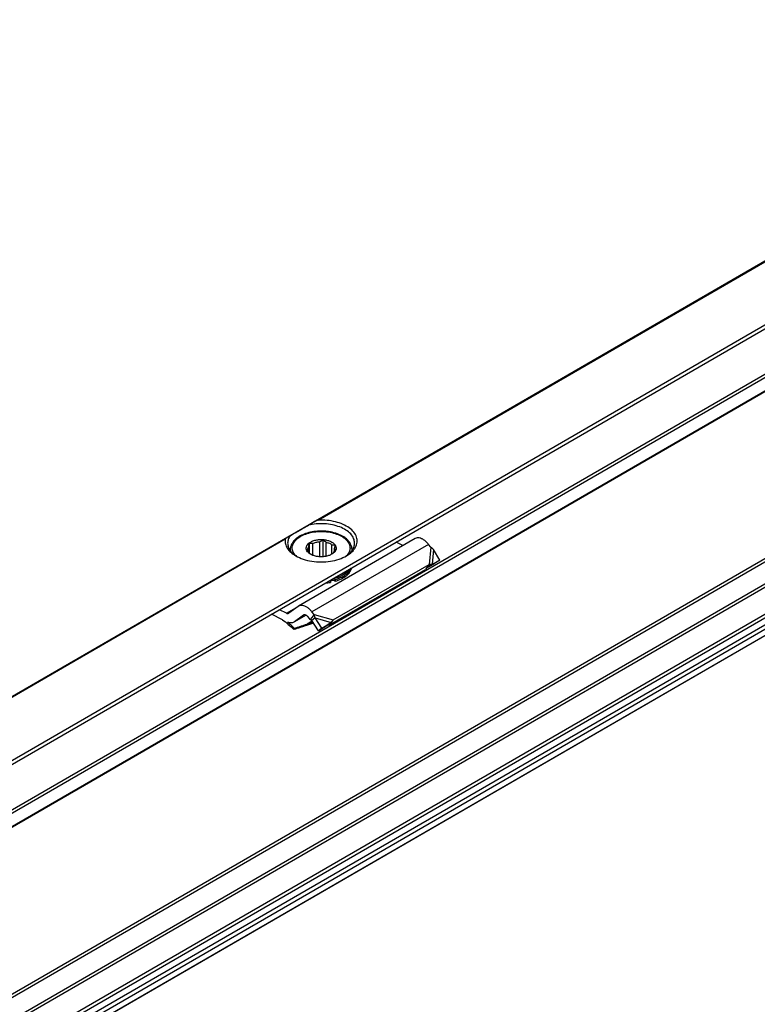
# Model space of a CAD drawing. Header units: millimetres. Extents: x -418 to 1025, y -151 to 443.
# Tile 19 of 52: x -281 to -245, y 349 to 397. Entities that reach past the tile are written whole.
import ezdxf

# ---------------------------------------------------------------- set-up
doc = ezdxf.new("R2010")
doc.units = ezdxf.units.MM

# ---------------------------------------------------------------- blocks, each defined once
blk = doc.blocks.new('SOPORTE_SV2__61', base_point=(-723.664, 603.762))
at = {"color": 7, "linetype": 'Continuous'}
for p, q in [((-423.103, 809.151), (-723.623, 635.217)), ((-716.5, 632.764), (-418.018, 805.518)), ((-706.028, 632.745), (-426.721, 794.401)), ((-425.621, 771.339), (-704.929, 609.683)), ((-522.739, 744.185), (-534.052, 737.637)), ((-533.052, 742.803), (-533.052, 743.437)), ((-533.002, 742.761), (-533.002, 743.763)), ((-532.665, 742.558), (-532.665, 743.726)), ((-532.004, 742.422), (-532.004, 743.883)), ((-531.666, 742.426), (-531.666, 744.079)), ((-531.378, 742.466), (-531.378, 743.833)), ((-530.814, 742.679), (-530.814, 743.58)), ((-530.575, 743.028), (-530.575, 743.242)), ((-523.925, 743.499), (-524.593, 743.834)), ((-521.235, 743.356), (-521.438, 743.615)), ((-534.862, 743.094), (-534.862, 743.023)), ((-533.149, 742.889), (-533.149, 743.028)), ((-528.862, 743.094), (-528.862, 743.023)), ((-520.359, 742.105), (-520.973, 743.125)), ((-530.693, 736.294), (-521.379, 741.684)), ((-521.599, 741.393), (-521.71, 741.247)), ((-521.611, 741.355), (-520.953, 741.703)), ((-521.379, 741.684), (-521.599, 741.393)), ((-521.451, 741.475), (-521.502, 741.44)), ((-521.095, 741.716), (-521.451, 741.475)), ((-521.095, 741.716), (-520.359, 742.105)), ((-520.359, 742.105), (-520.953, 741.703)), ((-531.059, 735.808), (-521.746, 741.199)), ((-521.71, 741.247), (-521.746, 741.199)), ((-530.962, 740.092), (-530.962, 739.929)), ((-530.5, 740.201), (-530.5, 740.038)), ((-534.099, 737.606), (-534.992, 736.947)), ((-535.607, 736.318), (-536.663, 736.849)), ((-535.235, 736.949), (-535.907, 737.286)), ((-533.321, 736.757), (-534.507, 736.071)), ((-533.567, 736.761), (-534.46, 736.102)), ((-532.915, 736.322), (-533.118, 736.581)), ((-532.768, 736.516), (-532.915, 736.322)), ((-532.549, 736.808), (-532.768, 736.516)), ((-532.549, 736.808), (-532.752, 737.067)), ((-532.61, 735.977), (-533.268, 735.765)), ((-533.213, 735.884), (-533.246, 735.812)), ((-533.213, 735.884), (-532.664, 736.061)), ((-532.641, 736.336), (-532.775, 736.235)), ((-532.132, 735.232), (-532.775, 736.235)), ((-532.44, 736.488), (-532.641, 736.336)), ((-531.797, 735.485), (-532.44, 736.488)), ((-532.132, 735.232), (-531.211, 735.802)), ((-531.797, 735.485), (-530.876, 736.055)), ((-530.876, 736.055), (-531.211, 735.802)), ((-530.913, 736.003), (-531.059, 735.808)), ((-530.693, 736.294), (-530.913, 736.003)), ((-534.466, 735.479), (-534.516, 735.355)), ((-531.797, 735.485), (-532.132, 735.232))]:
    blk.add_line(p, q, dxfattribs=at)
at = {"color": 3, "linetype": 'Continuous'}
for p, q in [((-716.7, 633.042), (-418.018, 805.912)), ((-706.128, 634.386), (-426.821, 796.042)), ((-705.987, 634.141), (-426.68, 795.797)), ((-705.987, 632.836), (-426.68, 794.492)), ((-532.441, 745.866), (-475.15, 779.025)), ((-532.145, 745.969), (-475.246, 778.901)), ((-426.821, 775.655), (-706.128, 613.999)), ((-426.68, 775.41), (-705.987, 613.754)), ((-426.68, 772.811), (-705.987, 611.155)), ((-426.476, 772.547), (-705.783, 610.891)), ((-425.369, 772.529), (-704.676, 610.873)), ((-425.178, 772.205), (-704.485, 610.549)), ((-425.592, 771.371), (-704.9, 609.715)), ((-453.208, 762.511), (-682.862, 629.593)), ((-453.686, 762.561), (-682.554, 630.098)), ((-535.254, 744.238), (-610.223, 700.848)), ((-535.35, 744.114), (-609.927, 700.951)), ((-521.438, 743.615), (-532.752, 737.067)), ((-521.235, 743.356), (-521.379, 741.684)), ((-520.973, 743.125), (-521.095, 741.716)), ((-535.235, 736.949), (-534.1, 737.605)), ((-533.324, 736.759), (-534.46, 736.102)), ((-533.567, 736.761), (-533.535, 736.78)), ((-532.549, 736.808), (-530.693, 736.294)), ((-533.246, 735.812), (-533.268, 735.765)), ((-532.73, 736.164), (-533.213, 735.884)), ((-532.44, 736.488), (-530.876, 736.055))]:
    blk.add_line(p, q, dxfattribs=at)
at = {"color": 7, "linetype": 'Continuous'}
for points, knots in [([(-534.867, 744.463), (-534.804, 744.499), (-534.662, 744.581), (-534.427, 744.718), (-534.147, 744.88), (-533.827, 745.065), (-533.473, 745.269), (-533.227, 745.412), (-533.099, 745.486)], [0, 0, 0, 0, 0.21784, 0.49188, 0.81738, 1.188711, 1.599453, 2.042502, 2.042502, 2.042502, 2.042502]), ([(-532.441, 745.866), (-532.497, 745.834), (-532.608, 745.77), (-532.773, 745.674), (-532.937, 745.58), (-533.045, 745.517), (-533.099, 745.486)], [0, 0, 0, 0, 0.193132, 0.3830345, 0.5733254, 0.7596897, 0.7596897, 0.7596897, 0.7596897]), ([(-528.612, 743.746), (-528.632, 743.903), (-528.676, 744.232), (-528.996, 744.67), (-529.461, 745.043), (-530.067, 745.337), (-530.773, 745.539), (-531.541, 745.635), (-532.329, 745.632), (-532.845, 745.534), (-533.099, 745.486)], [0, 0, 0, 0, 0.466803, 0.982486, 1.574651, 2.247055, 2.986259, 3.768129, 4.562817, 5.338886, 5.338886, 5.338886, 5.338886]), ([(-532.145, 745.969), (-532.157, 745.968), (-532.183, 745.966), (-532.221, 745.959), (-532.261, 745.948), (-532.31, 745.931), (-532.372, 745.904), (-532.418, 745.879), (-532.441, 745.866)], [0, 0, 0, 0, 0.0344775, 0.0795391, 0.1149786, 0.1588518, 0.2354831, 0.316453, 0.316453, 0.316453, 0.316453]), ([(-529.396, 742.513), (-529.212, 742.632), (-528.869, 742.856), (-528.501, 743.316), (-528.33, 743.827), (-528.394, 744.353), (-528.676, 744.837), (-529.139, 745.255), (-529.755, 745.593), (-530.488, 745.834), (-531.299, 745.975), (-531.861, 745.971), (-532.145, 745.969)], [0, 0, 0, 0, 0.654342, 1.224137, 1.732643, 2.227964, 2.764666, 3.378442, 4.0789, 4.855555, 5.685062, 6.536808, 6.536808, 6.536808, 6.536808]), ([(-535.254, 744.238), (-535.267, 744.23), (-535.289, 744.215), (-535.313, 744.192), (-535.328, 744.172), (-535.339, 744.154), (-535.346, 744.135), (-535.349, 744.121), (-535.35, 744.114)], [0, 0, 0, 0, 0.0466591, 0.0792523, 0.1008199, 0.1190414, 0.1423497, 0.1621421, 0.1621421, 0.1621421, 0.1621421]), ([(-534.867, 744.463), (-534.902, 744.442), (-534.97, 744.403), (-535.069, 744.346), (-535.163, 744.291), (-535.224, 744.255), (-535.254, 744.238)], [0, 0, 0, 0, 0.1202665, 0.235563, 0.3436297, 0.4474869, 0.4474869, 0.4474869, 0.4474869]), ([(-534.867, 744.463), (-534.938, 744.349), (-535.075, 744.129), (-535.1, 743.871), (-535.112, 743.746)], [0, 0, 0, 0, 0.3959861, 0.7662165, 0.7662165, 0.7662165, 0.7662165]), ([(-528.862, 743.094), (-528.863, 743.138), (-528.866, 743.232), (-528.892, 743.37), (-528.937, 743.513), (-529.026, 743.713), (-529.201, 743.964), (-529.44, 744.186), (-529.684, 744.358), (-529.928, 744.498), (-530.205, 744.621), (-530.495, 744.722), (-530.801, 744.803), (-531.137, 744.866), (-531.5, 744.906), (-531.976, 744.923), (-532.559, 744.882), (-533.205, 744.742), (-533.77, 744.524), (-534.15, 744.292), (-534.391, 744.087), (-534.528, 743.943), (-534.64, 743.795), (-534.747, 743.613), (-534.841, 743.382), (-534.855, 743.189), (-534.862, 743.094)], [0, 0, 0, 0, 0.130555, 0.282171, 0.419594, 0.580599, 0.937333, 1.32804, 1.551907, 1.832855, 2.17077, 2.459212, 2.752344, 3.122743, 3.48249, 3.845628, 4.550642, 5.231096, 5.820962, 6.36109, 6.554871, 6.770205, 6.954678, 7.109599, 7.406163, 7.689161, 7.689161, 7.689161, 7.689161]), ([(-521.438, 743.615), (-521.507, 743.696), (-521.64, 743.854), (-521.869, 744.043), (-522.103, 744.18), (-522.333, 744.253), (-522.553, 744.265), (-522.679, 744.211), (-522.739, 744.185)], [0, 0, 0, 0, 0.318961, 0.616971, 0.88702, 1.126112, 1.337253, 1.531194, 1.531194, 1.531194, 1.531194]), ([(-535.35, 744.114), (-535.354, 743.966), (-535.363, 743.66), (-535.153, 743.219), (-534.805, 742.819), (-534.493, 742.619), (-534.327, 742.513)], [0, 0, 0, 0, 0.44015, 0.904989, 1.424584, 2.012291, 2.012291, 2.012291, 2.012291]), ([(-535.112, 743.746), (-535.1, 743.627), (-535.076, 743.381), (-534.889, 743.036), (-534.609, 742.717), (-534.365, 742.55), (-534.236, 742.462)], [0, 0, 0, 0, 0.35601, 0.735085, 1.153705, 1.619508, 1.619508, 1.619508, 1.619508]), ([(-532.883, 742.661), (-532.958, 742.71), (-533.099, 742.801), (-533.25, 742.988), (-533.323, 743.195), (-533.302, 743.409), (-533.195, 743.61), (-533.077, 743.712), (-533.015, 743.766)], [0, 0, 0, 0, 0.266969, 0.499966, 0.707901, 0.909447, 1.126313, 1.37333, 1.37333, 1.37333, 1.37333]), ([(-533.162, 743.135), (-533.156, 743.188), (-533.145, 743.298), (-533.084, 743.39), (-533.052, 743.437)], [0, 0, 0, 0, 0.1571311, 0.3264228, 0.3264228, 0.3264228, 0.3264228]), ([(-533.052, 743.437), (-533.048, 743.463), (-533.039, 743.515), (-533.027, 743.595), (-533.014, 743.678), (-533.007, 743.734), (-533.002, 743.763)], [0, 0, 0, 0, 0.0765587, 0.1596244, 0.2416197, 0.3297372, 0.3297372, 0.3297372, 0.3297372]), ([(-533.015, 743.766), (-532.923, 743.824), (-532.73, 743.947), (-532.383, 744.05), (-532.004, 744.103), (-531.614, 744.094), (-531.242, 744.027), (-530.913, 743.905), (-530.649, 743.736), (-530.468, 743.527), (-530.392, 743.285), (-530.442, 743.04), (-530.599, 742.82), (-530.756, 742.717), (-530.84, 742.661)], [0, 0, 0, 0, 0.323162, 0.68559, 1.073338, 1.468156, 1.850703, 2.203563, 2.5146, 2.781313, 3.016137, 3.247277, 3.505123, 3.805981, 3.805981, 3.805981, 3.805981]), ([(-533.002, 743.763), (-532.975, 743.758), (-532.92, 743.748), (-532.835, 743.736), (-532.751, 743.728), (-532.693, 743.727), (-532.665, 743.726)], [0, 0, 0, 0, 0.0854141, 0.1678268, 0.2551165, 0.3400891, 0.3400891, 0.3400891, 0.3400891]), ([(-532.665, 743.726), (-532.562, 743.766), (-532.349, 743.848), (-532.122, 743.871), (-532.004, 743.883)], [0, 0, 0, 0, 0.3288441, 0.6820628, 0.6820628, 0.6820628, 0.6820628]), ([(-532.004, 743.883), (-531.975, 743.897), (-531.917, 743.926), (-531.833, 743.973), (-531.749, 744.025), (-531.694, 744.061), (-531.666, 744.079)], [0, 0, 0, 0, 0.0951655, 0.1948316, 0.2905211, 0.3910209, 0.3910209, 0.3910209, 0.3910209]), ([(-531.666, 744.079), (-531.642, 744.057), (-531.596, 744.013), (-531.524, 743.949), (-531.452, 743.889), (-531.402, 743.851), (-531.378, 743.833)], [0, 0, 0, 0, 0.0985006, 0.1917338, 0.2880791, 0.3793, 0.3793, 0.3793, 0.3793]), ([(-531.378, 743.833), (-531.271, 743.804), (-531.069, 743.75), (-530.895, 743.634), (-530.814, 743.58)], [0, 0, 0, 0, 0.3295971, 0.6222375, 0.6222375, 0.6222375, 0.6222375]), ([(-530.814, 743.58), (-530.79, 743.576), (-530.741, 743.569), (-530.668, 743.565), (-530.596, 743.564), (-530.549, 743.566), (-530.525, 743.568)], [0, 0, 0, 0, 0.0732353, 0.1477483, 0.2173539, 0.2890485, 0.2890485, 0.2890485, 0.2890485]), ([(-530.525, 743.568), (-530.53, 743.539), (-530.537, 743.482), (-530.55, 743.399), (-530.562, 743.319), (-530.571, 743.267), (-530.575, 743.242)], [0, 0, 0, 0, 0.0879914, 0.1698783, 0.2530704, 0.3297372, 0.3297372, 0.3297372, 0.3297372]), ([(-530.575, 743.242), (-530.571, 743.224), (-530.563, 743.189), (-530.562, 743.153), (-530.562, 743.135)], [0, 0, 0, 0, 0.0541749, 0.1078159, 0.1078159, 0.1078159, 0.1078159]), ([(-529.487, 742.462), (-529.359, 742.55), (-529.114, 742.717), (-528.834, 743.036), (-528.647, 743.381), (-528.623, 743.627), (-528.612, 743.746)], [0, 0, 0, 0, 0.465803, 0.884422, 1.263498, 1.619508, 1.619508, 1.619508, 1.619508]), ([(-520.973, 743.125), (-520.994, 743.146), (-521.035, 743.187), (-521.099, 743.246), (-521.165, 743.302), (-521.212, 743.338), (-521.235, 743.356)], [0, 0, 0, 0, 0.0895884, 0.1740072, 0.2614357, 0.3493827, 0.3493827, 0.3493827, 0.3493827]), ([(-534.327, 742.513), (-534.09, 742.397), (-533.592, 742.154), (-532.752, 741.971), (-531.862, 741.901), (-530.971, 741.971), (-530.131, 742.154), (-529.634, 742.397), (-529.396, 742.513)], [0, 0, 0, 0, 0.790454, 1.654841, 2.55911, 3.463379, 4.327766, 5.11822, 5.11822, 5.11822, 5.11822]), ([(-533.198, 742.936), (-533.194, 742.941), (-533.185, 742.953), (-533.173, 742.974), (-533.16, 742.999), (-533.153, 743.018), (-533.149, 743.028)], [0, 0, 0, 0, 0.020855, 0.0441775, 0.0727875, 0.1049394, 0.1049394, 0.1049394, 0.1049394]), ([(-532.91, 742.69), (-532.934, 742.708), (-532.984, 742.745), (-533.056, 742.806), (-533.128, 742.869), (-533.174, 742.913), (-533.198, 742.936)], [0, 0, 0, 0, 0.0912877, 0.1877075, 0.2808739, 0.3793, 0.3793, 0.3793, 0.3793]), ([(-533.149, 743.028), (-533.152, 743.046), (-533.16, 743.081), (-533.161, 743.117), (-533.162, 743.135)], [0, 0, 0, 0, 0.0541749, 0.1078159, 0.1078159, 0.1078159, 0.1078159]), ([(-532.827, 742.631), (-532.842, 742.64), (-532.87, 742.659), (-532.897, 742.679), (-532.91, 742.69)], [0, 0, 0, 0, 0.051152, 0.100932, 0.100932, 0.100932, 0.100932]), ([(-530.84, 742.661), (-530.939, 742.613), (-531.145, 742.513), (-531.493, 742.437), (-531.862, 742.408), (-532.231, 742.437), (-532.579, 742.513), (-532.785, 742.613), (-532.883, 742.661)], [0, 0, 0, 0, 0.327474, 0.685577, 1.060203, 1.434829, 1.792932, 2.120405, 2.120405, 2.120405, 2.120405]), ([(-530.721, 742.74), (-530.736, 742.729), (-530.767, 742.709), (-530.807, 742.683), (-530.841, 742.662), (-530.86, 742.651), (-530.869, 742.645)], [0, 0, 0, 0, 0.0560233, 0.110517, 0.1433848, 0.1757255, 0.1757255, 0.1757255, 0.1757255]), ([(-530.672, 742.832), (-530.676, 742.822), (-530.683, 742.803), (-530.696, 742.778), (-530.708, 742.757), (-530.717, 742.745), (-530.721, 742.74)], [0, 0, 0, 0, 0.0321402, 0.0607412, 0.0840751, 0.1049394, 0.1049394, 0.1049394, 0.1049394]), ([(-530.562, 743.135), (-530.567, 743.082), (-530.578, 742.972), (-530.64, 742.88), (-530.672, 742.832)], [0, 0, 0, 0, 0.1571311, 0.3264228, 0.3264228, 0.3264228, 0.3264228]), ([(-530.5, 740.038), (-530.297, 740.108), (-529.912, 740.239), (-529.426, 740.548), (-529.054, 740.91), (-528.942, 741.208), (-528.89, 741.348)], [0, 0, 0, 0, 0.641245, 1.215663, 1.718015, 2.160758, 2.160758, 2.160758, 2.160758]), ([(-530.5, 740.201), (-530.321, 740.261), (-529.979, 740.377), (-529.534, 740.636), (-529.175, 740.937), (-529.029, 741.188), (-528.96, 741.307)], [0, 0, 0, 0, 0.56497, 1.079819, 1.539194, 1.947249, 1.947249, 1.947249, 1.947249]), ([(-521.502, 741.44), (-521.523, 741.425), (-521.562, 741.397), (-521.617, 741.35), (-521.666, 741.302), (-521.695, 741.265), (-521.71, 741.247)], [0, 0, 0, 0, 0.0781942, 0.1438646, 0.2153264, 0.2850891, 0.2850891, 0.2850891, 0.2850891]), ([(-521.379, 741.684), (-521.355, 741.688), (-521.306, 741.696), (-521.235, 741.705), (-521.165, 741.712), (-521.119, 741.715), (-521.095, 741.716)], [0, 0, 0, 0, 0.0751112, 0.1486466, 0.2137198, 0.2863987, 0.2863987, 0.2863987, 0.2863987]), ([(-529.061, 741.249), (-529.148, 741.139), (-529.334, 740.905), (-529.727, 740.637), (-530.195, 740.409), (-530.545, 740.313), (-530.727, 740.263)], [0, 0, 0, 0, 0.419388, 0.890235, 1.411843, 1.976413, 1.976413, 1.976413, 1.976413]), ([(-531.451, 739.865), (-531.369, 739.873), (-531.205, 739.888), (-531.043, 739.915), (-530.962, 739.929)], [0, 0, 0, 0, 0.2478533, 0.4926849, 0.4926849, 0.4926849, 0.4926849]), ([(-531.099, 740.069), (-531.076, 740.073), (-531.03, 740.08), (-530.985, 740.088), (-530.962, 740.092)], [0, 0, 0, 0, 0.0692133, 0.138122, 0.138122, 0.138122, 0.138122]), ([(-530.977, 740.139), (-530.976, 740.131), (-530.975, 740.114), (-530.967, 740.1), (-530.962, 740.092)], [0, 0, 0, 0, 0.02444959, 0.05025209, 0.05025209, 0.05025209, 0.05025209]), ([(-530.5, 740.038), (-530.518, 740.055), (-530.559, 740.092), (-530.643, 740.117), (-530.737, 740.126), (-530.83, 740.113), (-530.911, 740.084), (-530.947, 740.045), (-530.962, 740.027)], [0, 0, 0, 0, 0.0735367, 0.1621451, 0.2593074, 0.3554137, 0.4412023, 0.5113348, 0.5113348, 0.5113348, 0.5113348]), ([(-530.727, 740.263), (-530.737, 740.261), (-530.757, 740.256), (-530.777, 740.252), (-530.787, 740.25)], [0, 0, 0, 0, 0.03050122, 0.06108402, 0.06108402, 0.06108402, 0.06108402]), ([(-530.5, 740.201), (-530.509, 740.211), (-530.528, 740.231), (-530.565, 740.252), (-530.609, 740.27), (-530.642, 740.277), (-530.659, 740.28)], [0, 0, 0, 0, 0.0384222, 0.0817, 0.1294604, 0.180702, 0.180702, 0.180702, 0.180702]), ([(-534.052, 737.637), (-534.06, 737.632), (-534.076, 737.623), (-534.092, 737.612), (-534.099, 737.606)], [0, 0, 0, 0, 0.02788887, 0.05583578, 0.05583578, 0.05583578, 0.05583578]), ([(-532.752, 737.067), (-532.82, 737.148), (-532.953, 737.306), (-533.182, 737.495), (-533.416, 737.632), (-533.646, 737.705), (-533.867, 737.717), (-533.992, 737.663), (-534.052, 737.637)], [0, 0, 0, 0, 0.318961, 0.616971, 0.88702, 1.126112, 1.337253, 1.531194, 1.531194, 1.531194, 1.531194]), ([(-535.235, 736.949), (-535.194, 736.931), (-535.119, 736.899), (-535.043, 736.925), (-535.008, 736.936)], [0, 0, 0, 0, 0.1279345, 0.2345827, 0.2345827, 0.2345827, 0.2345827]), ([(-535.008, 736.936), (-535.005, 736.938), (-535, 736.941), (-534.995, 736.945), (-534.992, 736.947)], [0, 0, 0, 0, 0.00929629, 0.01861192, 0.01861192, 0.01861192, 0.01861192]), ([(-533.552, 736.771), (-533.554, 736.77), (-533.56, 736.767), (-533.565, 736.763), (-533.567, 736.761)], [0, 0, 0, 0, 0.00929629, 0.01861192, 0.01861192, 0.01861192, 0.01861192]), ([(-533.118, 736.581), (-533.153, 736.621), (-533.218, 736.696), (-533.333, 736.77), (-533.451, 736.807), (-533.52, 736.783), (-533.552, 736.771)], [0, 0, 0, 0, 0.1568648, 0.2952629, 0.4107357, 0.5088861, 0.5088861, 0.5088861, 0.5088861]), ([(-532.44, 736.488), (-532.448, 736.515), (-532.464, 736.57), (-532.49, 736.651), (-532.518, 736.73), (-532.538, 736.782), (-532.549, 736.808)], [0, 0, 0, 0, 0.0858164, 0.1713182, 0.2552987, 0.3377326, 0.3377326, 0.3377326, 0.3377326]), ([(-535.607, 736.318), (-535.42, 736.17), (-535.04, 735.868), (-534.692, 735.528), (-534.516, 735.355)], [0, 0, 0, 0, 0.715526, 1.456391, 1.456391, 1.456391, 1.456391]), ([(-534.507, 736.071), (-534.548, 736.051), (-534.633, 736.011), (-534.779, 735.996), (-534.935, 736.011), (-535.037, 736.046), (-535.091, 736.064)], [0, 0, 0, 0, 0.1366038, 0.2796085, 0.4340577, 0.602995, 0.602995, 0.602995, 0.602995]), ([(-534.466, 735.479), (-534.569, 735.581), (-534.771, 735.782), (-534.985, 735.971), (-535.091, 736.064)], [0, 0, 0, 0, 0.4316811, 0.8556339, 0.8556339, 0.8556339, 0.8556339]), ([(-533.268, 735.765), (-533.372, 735.731), (-533.579, 735.663), (-533.891, 735.561), (-534.204, 735.458), (-534.412, 735.39), (-534.516, 735.355)], [0, 0, 0, 0, 0.327853, 0.656243, 0.984704, 1.313673, 1.313673, 1.313673, 1.313673]), ([(-534.46, 736.102), (-534.468, 736.096), (-534.483, 736.085), (-534.499, 736.076), (-534.507, 736.071)], [0, 0, 0, 0, 0.02794691, 0.05583578, 0.05583578, 0.05583578, 0.05583578]), ([(-534.466, 735.479), (-534.362, 735.513), (-534.153, 735.581), (-533.839, 735.682), (-533.526, 735.783), (-533.318, 735.85), (-533.213, 735.884)], [0, 0, 0, 0, 0.329761, 0.658974, 0.988112, 1.316736, 1.316736, 1.316736, 1.316736]), ([(-532.775, 736.235), (-532.787, 736.243), (-532.81, 736.257), (-532.844, 736.279), (-532.879, 736.301), (-532.903, 736.315), (-532.915, 736.322)], [0, 0, 0, 0, 0.0408745, 0.0819997, 0.1230501, 0.1643534, 0.1643534, 0.1643534, 0.1643534]), ([(-531.211, 735.802), (-531.199, 735.803), (-531.173, 735.804), (-531.135, 735.806), (-531.097, 735.807), (-531.072, 735.808), (-531.059, 735.808)], [0, 0, 0, 0, 0.0384606, 0.076677, 0.1145063, 0.152093, 0.152093, 0.152093, 0.152093]), ([(-530.876, 736.055), (-530.86, 736.075), (-530.829, 736.116), (-530.783, 736.176), (-530.738, 736.234), (-530.709, 736.272), (-530.695, 736.291)], [0, 0, 0, 0, 0.0782267, 0.1539657, 0.2272702, 0.2977257, 0.2977257, 0.2977257, 0.2977257]), ([(-530.695, 736.291), (-530.695, 736.292), (-530.694, 736.293), (-530.694, 736.293), (-530.693, 736.294)], [0, 0, 0, 0, 0.001710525, 0.003419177, 0.003419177, 0.003419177, 0.003419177])]:
    blk.add_open_spline(points, degree=3, knots=knots, dxfattribs=at)
at = {"color": 3, "linetype": 'Continuous'}
for points, knots in [([(-534.397, 742.57), (-534.481, 742.693), (-534.642, 742.931), (-534.686, 743.37), (-534.539, 743.79), (-534.221, 744.161), (-533.766, 744.468), (-533.198, 744.7), (-532.55, 744.845), (-531.862, 744.894), (-531.173, 744.845), (-530.526, 744.7), (-529.958, 744.468), (-529.502, 744.161), (-529.185, 743.79), (-529.037, 743.37), (-529.081, 742.931), (-529.242, 742.693), (-529.326, 742.57)], [0, 0, 0, 0, 0.442276, 0.849638, 1.269579, 1.743138, 2.288883, 2.904447, 3.573387, 4.270945, 4.968504, 5.637444, 6.253008, 6.798753, 7.272312, 7.692253, 8.099614, 8.541891, 8.541891, 8.541891, 8.541891]), ([(-534.859, 743.019), (-534.86, 743.032), (-534.861, 743.056), (-534.862, 743.081), (-534.862, 743.094)], [0, 0, 0, 0, 0.037525, 0.07501535, 0.07501535, 0.07501535, 0.07501535]), ([(-528.862, 743.094), (-528.862, 743.081), (-528.862, 743.056), (-528.864, 743.032), (-528.864, 743.019)], [0, 0, 0, 0, 0.03749035, 0.07501535, 0.07501535, 0.07501535, 0.07501535])]:
    blk.add_open_spline(points, degree=3, knots=knots, dxfattribs=at)
blk = doc.blocks.new('Iso1', base_point=(-657.5, 654.615))
blk.add_blockref('SOPORTE_SV2__61', (-723.664, 603.762))

msp = doc.modelspace()

# ---------------------------------------------------------------- block references
at = {"xscale": 0.5, "yscale": 0.5, "zscale": 0.5}
msp.add_blockref('Iso1', (-328.75, 327.307), dxfattribs=at)

doc.saveas('drawing.dxf')
